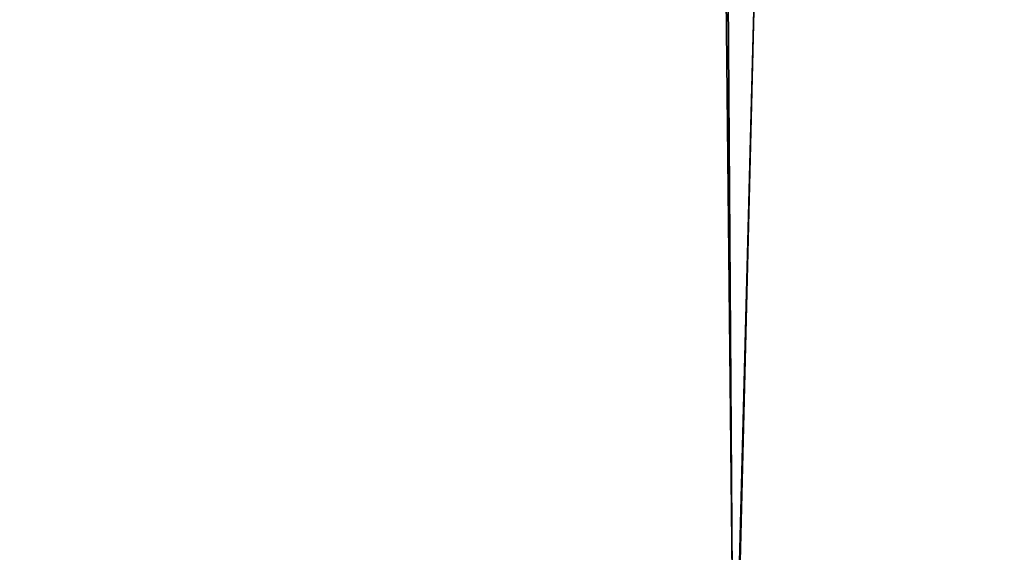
# Model space of a CAD drawing. Header units: millimetres. Extents: x -150 to 150, y 436 to 537.
# Tile 199 of 211: x -136.2761 to -136.1035, y 505.9322 to 506.0256. Entities that reach past the tile are written whole.
import ezdxf

# ---------------------------------------------------------------- set-up
doc = ezdxf.new("R2010")
doc.units = ezdxf.units.MM
doc.header["$LTSCALE"] = 52.148148
for name, color, linetype in [('28', 7, 'CONTINUOUS'), ('36', 7, 'CONTINUOUS'), ('41', 7, 'CONTINUOUS'), ('43', 7, 'CONTINUOUS')]:
    doc.layers.add(name, color=color, linetype=linetype)

msp = doc.modelspace()

# ---------------------------------------------------------------- linework, layer by layer
at = {"layer": '28', "linetype": 'CONTINUOUS'}
for points in [[(-136.69459, 505.88911, 111.25691), (-136.15085, 505.88911, 111.62017), (-136.28307, 518.67813, 111.5411), (-136.69459, 505.88911, 111.25691)], [(-136.28307, 518.67813, 111.5411), (-136.15085, 505.88911, 111.62017), (-135.83911, 518.46655, 111.78574), (-136.28307, 518.67813, 111.5411)], [(-136.15085, 505.88911, 111.62017), (-135.5644, 505.88911, 111.90935), (-135.83911, 518.46655, 111.78574), (-136.15085, 505.88911, 111.62017)]]:
    msp.add_3dface(points, dxfattribs=at)
at = {"layer": '36', "linetype": 'CONTINUOUS'}
for points in [[(-136.6518, 518.89174, -26.70958), (-136.23631, 518.65369, -26.9899), (-136.69503, 505.88911, -26.67678), (-136.6518, 518.89174, -26.70958)], [(-136.69503, 505.88911, -26.67678), (-136.23631, 518.65369, -26.9899), (-136.15101, 505.88911, -27.04028), (-136.69503, 505.88911, -26.67678)], [(-136.23631, 518.65369, -26.9899), (-135.82473, 518.46031, -27.21292), (-136.15101, 505.88911, -27.04028), (-136.23631, 518.65369, -26.9899)], [(-136.15101, 505.88911, -27.04028), (-135.82473, 518.46031, -27.21292), (-135.56439, 505.88911, -27.32955), (-136.15101, 505.88911, -27.04028)]]:
    msp.add_3dface(points, dxfattribs=at)
at = {"layer": '41', "linetype": 'CONTINUOUS'}
for points in [[(-150, 535.2991, -150), (150, 535.2991, -150), (-150, 435.8991, -150), (-150, 535.2991, -150)], [(150, 535.2991, -150), (150, 435.8991, -150), (-150, 435.8991, -150), (150, 535.2991, -150)]]:
    msp.add_3dface(points, dxfattribs=at)
at = {"layer": '43', "linetype": 'CONTINUOUS'}
for points in [[(150, 435.8991, 150), (150, 535.2991, 150), (-150, 535.2991, 150), (150, 435.8991, 150)], [(150, 435.8991, 150), (-150, 535.2991, 150), (-150, 435.8991, 150), (150, 435.8991, 150)]]:
    msp.add_3dface(points, dxfattribs=at)

doc.saveas('drawing.dxf')
